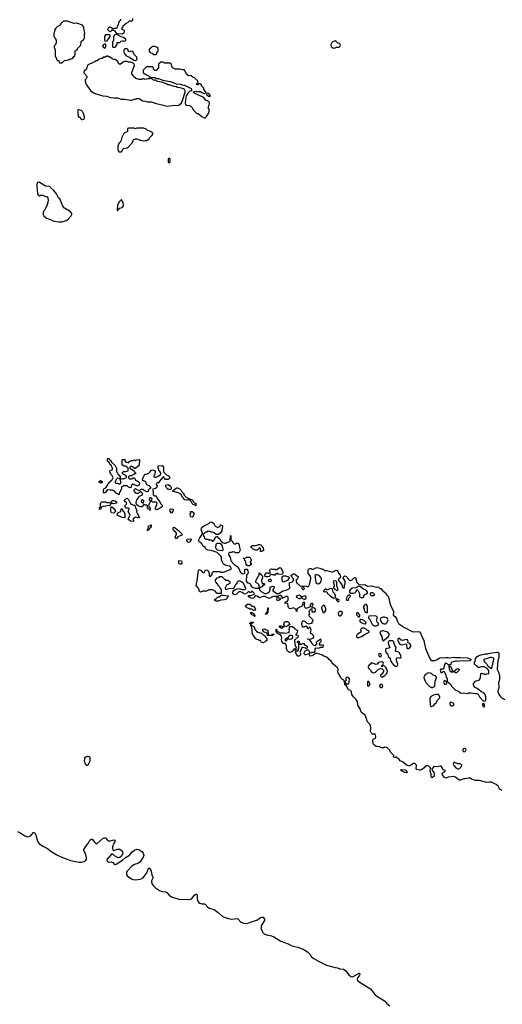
# Model space of a CAD drawing. Header units: inches. Extents: x 2323201 to 2563958, y 895391 to 1023096.
# Tile 112 of 196: x 2477003 to 2485030, y 923534 to 939912. Entities that reach past the tile are written whole.
import ezdxf

# ---------------------------------------------------------------- set-up
doc = ezdxf.new("R2010")
doc.units = ezdxf.units.IN
doc.header["$MEASUREMENT"] = 0
for name, color, linetype in [('C4972', 7, 'Continuous'), ('C4973', 7, 'Continuous'), ('C4982', 7, 'Continuous'), ('C4983', 7, 'Continuous')]:
    doc.layers.add(name, color=color, linetype=linetype)

msp = doc.modelspace()

# ---------------------------------------------------------------- linework, layer by layer
at = {"layer": 'C4972', "color": 5, "elevation": 80}
msp.add_lwpolyline([(2478150, 927658), (2478130, 927658), (2478110, 927646), (2478090, 927646), (2478082, 927630), (2478082, 927610), (2478074, 927590), (2478082, 927570), (2478084, 927544), (2478090, 927534), (2478110, 927514), (2478130, 927514), (2478142, 927518), (2478174, 927586), (2478175, 927630), (2478170, 927646)], close=True, dxfattribs=at)
at = {"layer": 'C4972', "color": 5, "elevation": 60}
msp.add_lwpolyline([(2476967, 926407), (2477020, 926380), (2477090, 926335), (2477130, 926321), (2477156, 926324), (2477170, 926329), (2477191, 926349), (2477230, 926394), (2477250, 926391), (2477269, 926349), (2477300, 926250), (2477309, 926229), (2477326, 926210), (2477390, 926164), (2477464, 926124), (2477535, 926070), (2477623, 926023), (2477716, 925976), (2477790, 925946), (2477850, 925928), (2477930, 925909), (2477990, 925901), (2478030, 925899), (2478072, 925908), (2478102, 925930), (2478112, 925950), (2478115, 925970), (2478102, 926022), (2478070, 926090), (2478072, 926110), (2478107, 926170), (2478142, 926210), (2478170, 926263), (2478190, 926281), (2478210, 926279), (2478250, 926225), (2478270, 926211), (2478290, 926211), (2478390, 926296), (2478410, 926306), (2478430, 926301), (2478455, 926270), (2478475, 926255), (2478510, 926255), (2478570, 926271), (2478585, 926265), (2478591, 926250), (2478563, 926197), (2478548, 926152), (2478546, 926126), (2478550, 926101), (2478570, 926095), (2478630, 926113), (2478650, 926116), (2478670, 926113), (2478695, 926095), (2478712, 926070), (2478717, 926050), (2478715, 926030), (2478690, 925991), (2478670, 925976), (2478650, 925973), (2478630, 925978), (2478582, 926002), (2478550, 926030), (2478530, 926033), (2478459, 925950), (2478450, 925930), (2478457, 925910), (2478490, 925896), (2478530, 925902), (2478539, 925899), (2478550, 925893), (2478582, 925862), (2478590, 925859), (2478610, 925866), (2478683, 925917), (2478710, 925931), (2478764, 925976), (2478830, 926017), (2478875, 926070), (2478910, 926099), (2478950, 926116), (2478987, 926110), (2479034, 926074), (2479056, 926050), (2479066, 926010), (2479059, 925981), (2479002, 925898), (2478970, 925876), (2478910, 925857), (2478866, 925834), (2478790, 925750), (2478780, 925730), (2478780, 925690), (2478788, 925670), (2478863, 925623), (2478890, 925611), (2478930, 925604), (2479004, 925616), (2479033, 925627), (2479067, 925653), (2479102, 925698), (2479123, 925730), (2479138, 925782), (2479150, 925806), (2479170, 925799), (2479190, 925751), (2479200, 925690), (2479219, 925650), (2479216, 925630), (2479196, 925590), (2479196, 925570), (2479207, 925530), (2479222, 925510), (2479263, 925470), (2479326, 925426), (2479370, 925413), (2479430, 925404), (2479450, 925394), (2479489, 925350), (2479530, 925323), (2479650, 925285), (2479810, 925275), (2479850, 925284), (2479866, 925294), (2479910, 925348), (2479930, 925366), (2479947, 925367), (2479952, 925352), (2479953, 925290), (2479968, 925248), (2479990, 925216), (2480000, 925214)], dxfattribs=at)
at = {"layer": 'C4973', "color": 5}
for points, elevation in [([(2478678, 939922), (2478674, 939890), (2478658, 939882), (2478644, 939856), (2478642, 939830), (2478613, 939767), (2478570, 939766), (2478558, 939762), (2478554, 939750), (2478558, 939738), (2478573, 939733), (2478614, 939690), (2478618, 939678), (2478630, 939674), (2478650, 939682), (2478710, 939678), (2478740, 939700), (2478748, 939710), (2478746, 939730), (2478706, 939750), (2478706, 939790), (2478722, 939798), (2478726, 939810), (2478742, 939818), (2478746, 939830), (2478769, 939851), (2478808, 939872), (2478830, 939894), (2478870, 939894), (2478882, 939898), (2478886, 939910), (2478886, 939930)], 80), ([(2480000, 938846), (2479974, 938846), (2479970, 938828), (2479946, 938826), (2479948, 938852), (2479962, 938858), (2479966, 938870), (2479966, 938890), (2479962, 938902), (2479950, 938906), (2479910, 938946), (2479888, 938948), (2479856, 938976), (2479830, 938982), (2479810, 938978), (2479803, 938983), (2479768, 939030), (2479750, 939066), (2479736, 939076), (2479710, 939078), (2479668, 939088), (2479588, 939088), (2479546, 939110), (2479536, 939136), (2479526, 939150), (2479526, 939170), (2479510, 939186), (2479410, 939186), (2479402, 939202), (2479390, 939206), (2479350, 939206), (2479314, 939170), (2479314, 939110), (2479270, 939066), (2479247, 939067), (2479242, 939082), (2479226, 939090), (2479222, 939122), (2479210, 939126), (2479110, 939126), (2479054, 939070), (2479054, 939030), (2479110, 938992), (2479154, 938970), (2479173, 938953), (2479250, 938952), (2479270, 938932), (2479311, 938931), (2479384, 938904), (2479470, 938891), (2479510, 938881), (2479605, 938845), (2479670, 938839), (2479707, 938827), (2479743, 938823), (2479830, 938778), (2479854, 938770), (2479862, 938742), (2479874, 938726), (2479830, 938722), (2479798, 938690), (2479791, 938669), (2479774, 938646), (2479760, 938580), (2479755, 938530), (2479760, 938500), (2479774, 938490), (2479824, 938484), (2479850, 938472), (2479872, 938450), (2479890, 938414), (2479950, 938354), (2479970, 938354), (2480000, 938328)], 80), ([(2480000, 938646), (2479975, 938655), (2479906, 938690), (2479902, 938702), (2479886, 938710), (2479886, 938714), (2479910, 938714), (2479930, 938722), (2479950, 938712), (2479970, 938718), (2480000, 938716)], 80), ([(2480000, 931220), (2479989, 931229), (2479975, 931250), (2480000, 931296)], 60), ([(2480000, 930399), (2479990, 930408), (2479989, 930429), (2479968, 930468), (2479938, 930490), (2479942, 930530), (2479962, 930610), (2479964, 930670), (2479975, 930750), (2479980, 930760), (2479990, 930765), (2480000, 930760)], 60)]:
    msp.add_lwpolyline(points, dxfattribs=dict(at, elevation=elevation))
for points, elevation in [([(2477790, 939888), (2477733, 939887), (2477710, 939866), (2477698, 939862), (2477694, 939850), (2477664, 939816), (2477626, 939794), (2477602, 939770), (2477584, 939736), (2477582, 939710), (2477573, 939687), (2477573, 939633), (2477590, 939614), (2477593, 939593), (2477612, 939570), (2477612, 939528), (2477594, 939490), (2477574, 939470), (2477574, 939450), (2477592, 939408), (2477594, 939310), (2477604, 939284), (2477614, 939270), (2477614, 939250), (2477630, 939234), (2477653, 939233), (2477658, 939198), (2477670, 939194), (2477710, 939194), (2477750, 939234), (2477816, 939244), (2477830, 939254), (2477850, 939254), (2477886, 939270), (2477902, 939298), (2477918, 939310), (2477926, 939330), (2477927, 939393), (2477942, 939398), (2477947, 939413), (2477962, 939418), (2477967, 939433), (2478018, 939490), (2478018, 939510), (2478028, 939530), (2478028, 939550), (2478068, 939590), (2478078, 939610), (2478082, 939670), (2478088, 939690), (2478075, 939730), (2478068, 939790), (2478050, 939818), (2477955, 939855), (2477910, 939849)], 80), ([(2478510, 939788), (2478490, 939788), (2478472, 939770), (2478466, 939750), (2478486, 939726), (2478510, 939718), (2478542, 939738), (2478546, 939770)], 80), ([(2478470, 939662), (2478430, 939658), (2478414, 939630), (2478414, 939570), (2478418, 939558), (2478450, 939554), (2478470, 939574), (2478489, 939611), (2478508, 939630), (2478506, 939650), (2478490, 939658)], 80), ([(2478590, 939668), (2478572, 939650), (2478562, 939630), (2478565, 939570), (2478547, 939530), (2478545, 939470), (2478550, 939454), (2478590, 939454), (2478606, 939470), (2478606, 939490), (2478622, 939498), (2478626, 939530), (2478630, 939534), (2478670, 939534), (2478690, 939554), (2478710, 939562), (2478730, 939562), (2478750, 939554), (2478767, 939573), (2478768, 939590), (2478730, 939618), (2478690, 939628), (2478646, 939650), (2478630, 939666)], 80), ([(2478430, 939506), (2478410, 939506), (2478390, 939486), (2478382, 939470), (2478394, 939450), (2478410, 939442), (2478430, 939442), (2478438, 939470), (2478436, 939496)], 80), ([(2478790, 939426), (2478750, 939426), (2478734, 939410), (2478734, 939370), (2478738, 939358), (2478754, 939350), (2478754, 939330), (2478765, 939325), (2478772, 939312), (2478827, 939287), (2478900, 939240), (2478930, 939231), (2478950, 939242), (2478954, 939250), (2478950, 939286), (2478906, 939330), (2478882, 939382), (2478850, 939386), (2478830, 939378), (2478820, 939380), (2478806, 939390), (2478806, 939410)], 80), ([(2479250, 939466), (2479210, 939466), (2479198, 939462), (2479193, 939447), (2479178, 939442), (2479173, 939427), (2479158, 939422), (2479154, 939410), (2479158, 939378), (2479173, 939373), (2479178, 939358), (2479213, 939353), (2479218, 939338), (2479230, 939334), (2479270, 939334), (2479286, 939350), (2479286, 939370), (2479306, 939390), (2479306, 939430), (2479276, 939456)], 80), ([(2478470, 939306), (2478450, 939306), (2478430, 939286), (2478390, 939286), (2478372, 939268), (2478350, 939268), (2478324, 939256), (2478294, 939230), (2478270, 939228), (2478250, 939209), (2478166, 939174), (2478132, 939148), (2478124, 939136), (2478122, 939110), (2478112, 939090), (2478072, 939050), (2478072, 939030), (2478118, 938970), (2478122, 938950), (2478111, 938929), (2478092, 938910), (2478092, 938890), (2478105, 938850), (2478125, 938810), (2478151, 938771), (2478188, 938728), (2478242, 938690), (2478290, 938671), (2478383, 938643), (2478450, 938641), (2478510, 938619), (2478570, 938611), (2478631, 938611), (2478690, 938591), (2478749, 938591), (2478850, 938572), (2478870, 938572), (2478906, 938590), (2478930, 938592), (2478950, 938602), (2478990, 938602), (2479050, 938562), (2479090, 938558), (2479130, 938545), (2479190, 938545), (2479270, 938518), (2479370, 938498), (2479450, 938471), (2479538, 938482), (2479570, 938491), (2479630, 938485), (2479650, 938491), (2479692, 938528), (2479713, 938567), (2479754, 938706), (2479754, 938730), (2479742, 938750), (2479730, 938759), (2479670, 938781), (2479626, 938786), (2479610, 938795), (2479570, 938802), (2479490, 938829), (2479469, 938829), (2479450, 938842), (2479390, 938868), (2479303, 938883), (2479250, 938908), (2479230, 938908), (2479208, 938928), (2479186, 938930), (2479182, 938942), (2479170, 938946), (2479154, 938930), (2479130, 938929), (2479090, 938918), (2479070, 938926), (2479050, 938926), (2479030, 938918), (2478990, 938918), (2478935, 938935), (2478903, 938963), (2478890, 938986), (2478868, 939010), (2478868, 939032), (2478887, 939073), (2478888, 939092), (2478915, 939150), (2478909, 939170), (2478890, 939189), (2478850, 939204), (2478810, 939204), (2478790, 939214), (2478750, 939218), (2478732, 939208), (2478710, 939206), (2478697, 939183), (2478668, 939168), (2478645, 939185), (2478634, 939214), (2478615, 939235), (2478590, 939248), (2478569, 939249), (2478540, 939260), (2478510, 939286), (2478490, 939286)], 80), ([(2477990, 938414), (2477974, 938410), (2477962, 938390), (2477971, 938371), (2477973, 938313), (2477978, 938298), (2477990, 938294), (2478030, 938251), (2478050, 938251), (2478070, 938258), (2478079, 938270), (2478079, 938290), (2478064, 938350), (2478050, 938382), (2478030, 938399), (2478010, 938409)], 80), ([(2479068, 938108), (2478953, 938107), (2478930, 938098), (2478907, 938107), (2478890, 938108), (2478810, 938106), (2478798, 938102), (2478794, 938090), (2478794, 938050), (2478752, 938028), (2478730, 938006), (2478702, 937950), (2478690, 937906), (2478670, 937866), (2478658, 937862), (2478634, 937810), (2478634, 937750), (2478644, 937724), (2478653, 937713), (2478690, 937714), (2478702, 937718), (2478726, 937770), (2478790, 937781), (2478809, 937791), (2478874, 937866), (2478888, 937890), (2478890, 937914), (2478928, 937932), (2478950, 937932), (2478990, 937918), (2479006, 937906), (2479040, 937900), (2479070, 937898), (2479090, 937905), (2479110, 937905), (2479158, 937930), (2479170, 937954), (2479208, 937990), (2479218, 938010), (2479218, 938030), (2479170, 938058), (2479130, 938069), (2479109, 938089)], 80), ([(2479490, 937606), (2479474, 937590), (2479474, 937550), (2479478, 937538), (2479490, 937534), (2479502, 937538), (2479506, 937550), (2479506, 937590), (2479502, 937602)], 80), ([(2477310, 937209), (2477298, 937202), (2477287, 937173), (2477287, 937130), (2477300, 937020), (2477310, 936994), (2477330, 936982), (2477350, 936994), (2477387, 936993), (2477433, 936973), (2477452, 936972), (2477472, 936952), (2477472, 936930), (2477482, 936910), (2477473, 936887), (2477472, 936868), (2477462, 936850), (2477462, 936830), (2477422, 936750), (2477402, 936730), (2477392, 936710), (2477393, 936673), (2477402, 936650), (2477450, 936608), (2477525, 936585), (2477570, 936563), (2477654, 936550), (2477710, 936549), (2477775, 936570), (2477804, 936590), (2477861, 936650), (2477869, 936670), (2477869, 936690), (2477850, 936718), (2477810, 936742), (2477790, 936749), (2477750, 936775), (2477718, 936810), (2477668, 936930), (2477649, 936949), (2477614, 937014), (2477570, 937068), (2477510, 937128), (2477495, 937135), (2477430, 937142), (2477330, 937204)], 80), ([(2478690, 936918), (2478661, 936890), (2478630, 936826), (2478622, 936750), (2478630, 936734), (2478670, 936774), (2478706, 936790), (2478727, 936813), (2478726, 936870), (2478710, 936886), (2478695, 936915)], 80), ([(2478710, 932272), (2478730, 932272), (2478742, 932278), (2478766, 932290), (2478786, 932310), (2478766, 932330), (2478726, 932350), (2478707, 932367), (2478707, 932373), (2478730, 932394), (2478770, 932394), (2478806, 932410), (2478806, 932450), (2478802, 932462), (2478787, 932467), (2478782, 932482), (2478770, 932486), (2478730, 932486), (2478722, 932502), (2478707, 932507), (2478706, 932590), (2478710, 932594), (2478750, 932594), (2478753, 932573), (2478770, 932554), (2478792, 932552), (2478810, 932542), (2478830, 932562), (2478860, 932580), (2478890, 932582), (2478910, 932592), (2478930, 932582), (2478949, 932591), (2478990, 932594), (2478994, 932590), (2478991, 932510), (2478974, 932486), (2478931, 932449), (2478910, 932446), (2478886, 932470), (2478870, 932478), (2478850, 932478), (2478834, 932470), (2478834, 932450), (2478850, 932434), (2478873, 932433), (2478878, 932418), (2478893, 932413), (2478914, 932390), (2478918, 932378), (2478930, 932374), (2478934, 932366), (2478918, 932362), (2478910, 932346), (2478890, 932346), (2478870, 932326), (2478830, 932326), (2478814, 932310), (2478814, 932290), (2478830, 932274), (2478870, 932274), (2478890, 932294), (2478913, 932293), (2478930, 932254), (2478974, 932230), (2478994, 932210), (2478992, 932170), (2478970, 932158), (2478950, 932158), (2478890, 932188), (2478862, 932170), (2478850, 932126), (2478830, 932128), (2478810, 932138), (2478790, 932158), (2478780, 932160), (2478722, 932158), (2478710, 932146), (2478698, 932142), (2478694, 932110), (2478662, 932050), (2478650, 932006), (2478642, 932022), (2478610, 932038), (2478575, 932075), (2478550, 932088), (2478510, 932084), (2478470, 932089), (2478445, 932075), (2478430, 932048), (2478410, 932038), (2478398, 932050), (2478398, 932090), (2478410, 932114), (2478435, 932125), (2478490, 932214), (2478502, 932218), (2478510, 932234), (2478522, 932238), (2478526, 932250), (2478540, 932260), (2478558, 932290), (2478535, 932335), (2478518, 932350), (2478502, 932390), (2478510, 932414), (2478538, 932422), (2478546, 932430), (2478548, 932450), (2478526, 932494), (2478526, 932506), (2478508, 932510), (2478490, 932546), (2478466, 932570), (2478466, 932610), (2478470, 932614), (2478490, 932614), (2478494, 932590), (2478517, 932577), (2478530, 932554), (2478590, 932494), (2478612, 932452), (2478614, 932390), (2478632, 932372), (2478634, 932350), (2478658, 932338), (2478674, 932310), (2478678, 932278)], 60), ([(2479430, 932266), (2479406, 932290), (2479402, 932302), (2479390, 932306), (2479326, 932234), (2479311, 932209), (2479292, 932208), (2479274, 932190), (2479291, 932150), (2479277, 932123), (2479250, 932108), (2479218, 932102), (2479214, 932090), (2479222, 932070), (2479222, 932010), (2479250, 931994), (2479272, 931992), (2479278, 931970), (2479304, 931924), (2479331, 931891), (2479342, 931862), (2479374, 931834), (2479372, 931810), (2479290, 931759), (2479270, 931762), (2479264, 931770), (2479264, 931790), (2479269, 931810), (2479286, 931834), (2479289, 931870), (2479270, 931884), (2479209, 931889), (2479190, 931906), (2479178, 931902), (2479152, 931850), (2479153, 931813), (2479171, 931790), (2479170, 931748), (2479166, 931766), (2479146, 931770), (2479126, 931790), (2479126, 931830), (2479116, 931836), (2479090, 931838), (2479070, 931846), (2479032, 931808), (2479010, 931808), (2478980, 931820), (2478947, 931847), (2478938, 931870), (2478944, 931910), (2478950, 931922), (2478996, 931984), (2479048, 932010), (2479048, 932030), (2479030, 932048), (2479010, 932058), (2478990, 932048), (2478971, 932029), (2478950, 932028), (2478936, 932036), (2478920, 932060), (2478908, 932070), (2478908, 932092), (2478930, 932112), (2478941, 932101), (2478990, 932082), (2479030, 932102), (2479050, 932102), (2479066, 932086), (2479110, 932062), (2479130, 932062), (2479146, 932070), (2479146, 932090), (2479170, 932114), (2479182, 932118), (2479186, 932130), (2479166, 932150), (2479116, 932176), (2479093, 932233), (2479049, 932249), (2479048, 932270), (2479080, 932340), (2479090, 932354), (2479110, 932352), (2479153, 932367), (2479175, 932390), (2479190, 932414), (2479210, 932422), (2479254, 932410), (2479251, 932349), (2479234, 932330), (2479234, 932310), (2479250, 932302), (2479270, 932302), (2479318, 932322), (2479348, 932350), (2479348, 932370), (2479335, 932395), (2479318, 932410), (2479316, 932436), (2479306, 932450), (2479308, 932490), (2479374, 932494), (2479392, 932470), (2479392, 932390), (2479442, 932342), (2479472, 932330), (2479494, 932310), (2479502, 932290), (2479470, 932266)], 60), ([(2478370, 932208), (2478328, 932208), (2478326, 932230), (2478342, 932238), (2478350, 932254), (2478358, 932238), (2478374, 932230), (2478374, 932210)], 60), ([(2478630, 932286), (2478610, 932266), (2478592, 932230), (2478593, 932213), (2478604, 932204), (2478630, 932202), (2478650, 932192), (2478670, 932194), (2478682, 932198), (2478687, 932213), (2478682, 932262), (2478669, 932269), (2478662, 932282)], 60), ([(2479470, 932098), (2479438, 932130), (2479430, 932154), (2479447, 932173), (2479470, 932182), (2479510, 932151), (2479522, 932130), (2479522, 932110), (2479510, 932098)], 60), ([(2479830, 931934), (2479850, 931938), (2479870, 931931), (2479891, 931891), (2479913, 931873), (2479931, 931871), (2479934, 931830), (2479930, 931826), (2479918, 931838), (2479888, 931848), (2479870, 931866), (2479855, 931895), (2479838, 931910), (2479830, 931926), (2479810, 931928), (2479790, 931918), (2479770, 931918), (2479750, 931928), (2479708, 931970), (2479682, 932022), (2479630, 932049), (2479609, 932049), (2479570, 932066), (2479550, 932066), (2479547, 932073), (2479562, 932078), (2479567, 932093), (2479586, 932110), (2479616, 932124), (2479630, 932125), (2479670, 932102), (2479682, 932090), (2479698, 932058), (2479713, 932053), (2479718, 932038), (2479733, 932033), (2479734, 932010), (2479772, 931972), (2479814, 931950), (2479818, 931938)], 60), ([(2478570, 931858), (2478550, 931866), (2478518, 931862), (2478504, 931836), (2478492, 931828), (2478470, 931829), (2478430, 931818), (2478384, 931816), (2478358, 931802), (2478350, 931768), (2478330, 931766), (2478328, 931788), (2478330, 931794), (2478342, 931798), (2478347, 931813), (2478348, 931872), (2478370, 931894), (2478430, 931892), (2478450, 931882), (2478490, 931882), (2478510, 931874), (2478522, 931878), (2478526, 931890), (2478548, 931912), (2478570, 931912), (2478591, 931911), (2478614, 931890), (2478612, 931868)], 60), ([(2478852, 931852), (2478868, 931852), (2478884, 931844), (2478918, 931838), (2478922, 931810), (2478952, 931750), (2478944, 931736), (2478944, 931724), (2478962, 931690), (2478975, 931675), (2478984, 931644), (2478994, 931630), (2478994, 931626), (2478951, 931629), (2478930, 931635), (2478910, 931628), (2478892, 931610), (2478894, 931570), (2478890, 931566), (2478848, 931570), (2478818, 931590), (2478806, 931610), (2478838, 931670), (2478808, 931730), (2478826, 931770), (2478822, 931782), (2478810, 931786), (2478767, 931787), (2478758, 931810), (2478758, 931830), (2478775, 931845), (2478786, 931870), (2478738, 931910), (2478750, 931932), (2478790, 931952), (2478812, 931932)], 60), ([(2479050, 931928), (2479033, 931927), (2479022, 931910), (2479030, 931894), (2479050, 931874), (2479062, 931878), (2479068, 931910)], 60), ([(2479190, 931958), (2479170, 931958), (2479154, 931930), (2479170, 931914), (2479190, 931914), (2479206, 931930), (2479198, 931950)], 60), ([(2478570, 931706), (2478530, 931708), (2478518, 931730), (2478516, 931784), (2478528, 931812), (2478574, 931774), (2478591, 931750), (2478594, 931730)], 60), ([(2478750, 931628), (2478708, 931630), (2478626, 931670), (2478627, 931693), (2478648, 931712), (2478686, 931730), (2478690, 931774), (2478713, 931773), (2478714, 931750), (2478734, 931730), (2478752, 931692)], 60), ([(2479530, 931706), (2479508, 931730), (2479506, 931770), (2479510, 931774), (2479554, 931770), (2479551, 931730)], 60), ([(2479870, 931638), (2479850, 931642), (2479844, 931650), (2479838, 931690), (2479848, 931710), (2479846, 931730), (2479850, 931734), (2479874, 931730), (2479890, 931714), (2479902, 931690), (2479892, 931670), (2479890, 931648)], 60), ([(2479130, 931409), (2479126, 931410), (2479126, 931430), (2479142, 931438), (2479147, 931493), (2479182, 931498), (2479186, 931510), (2479192, 931512), (2479192, 931470), (2479174, 931466), (2479170, 931446), (2479158, 931442), (2479154, 931430), (2479138, 931422)], 60), ([(2479610, 931278), (2479586, 931310), (2479609, 931350), (2479609, 931370), (2479594, 931394), (2479568, 931410), (2479555, 931430), (2479558, 931462), (2479569, 931471), (2479590, 931462), (2479626, 931426), (2479650, 931412), (2479712, 931350), (2479702, 931338), (2479632, 931308)], 60), ([(2479810, 931218), (2479803, 931223), (2479782, 931250), (2479789, 931271), (2479836, 931276), (2479854, 931270), (2479852, 931250), (2479830, 931228)], 60), ([(2479670, 930858), (2479650, 930868), (2479650, 930914), (2479694, 930910), (2479702, 930890), (2479702, 930870), (2479690, 930858)], 60)]:
    msp.add_lwpolyline(points, close=True, dxfattribs=dict(at, elevation=elevation))
at = {"layer": 'C4982', "color": 5, "elevation": 60}
for points in [[(2480912, 930000), (2480914, 929990), (2480910, 929986), (2480898, 929998), (2480893, 930000)], [(2485030, 927089), (2484990, 927115), (2484975, 927130), (2484960, 927160), (2484929, 927189), (2484850, 927229), (2484811, 927229), (2484770, 927223), (2484650, 927256), (2484610, 927259), (2484590, 927255), (2484530, 927275), (2484493, 927293), (2484470, 927297), (2484410, 927284), (2484390, 927284), (2484330, 927265), (2484310, 927265), (2484252, 927312), (2484210, 927325), (2484128, 927312), (2484090, 927295), (2484070, 927302), (2484062, 927310), (2484035, 927350), (2484029, 927370), (2484036, 927384), (2484060, 927400), (2484086, 927410), (2484082, 927422), (2484050, 927435), (2484013, 927493), (2483997, 927497), (2483950, 927485), (2483891, 927489), (2483861, 927459), (2483858, 927450), (2483865, 927430), (2483892, 927390), (2483898, 927350), (2483890, 927325), (2483870, 927309), (2483850, 927309), (2483844, 927330), (2483844, 927370), (2483828, 927410), (2483829, 927430), (2483838, 927450), (2483838, 927470), (2483810, 927495), (2483790, 927502), (2483770, 927502), (2483750, 927495), (2483731, 927469), (2483690, 927438), (2483671, 927429), (2483651, 927429), (2483610, 927438), (2483598, 927450), (2483604, 927510), (2483599, 927519), (2483577, 927537), (2483550, 927537), (2483490, 927502), (2483470, 927499), (2483450, 927509), (2483370, 927569), (2483330, 927582), (2483310, 927618), (2483288, 927630), (2483270, 927648), (2483250, 927638), (2483230, 927638), (2483223, 927643), (2483218, 927650), (2483226, 927670), (2483170, 927728), (2483159, 927759), (2483110, 927804), (2483071, 927809), (2483050, 927795), (2483030, 927799), (2483005, 927805), (2482990, 927818), (2482930, 927822), (2482895, 927850), (2482884, 927870), (2482876, 927924), (2482889, 927951), (2482907, 927953), (2482918, 927962), (2482926, 927990), (2482922, 928022), (2482907, 928027), (2482870, 928029), (2482849, 928049), (2482838, 928070), (2482842, 928130), (2482839, 928170), (2482830, 928188), (2482789, 928230), (2482750, 928346), (2482690, 928389), (2482674, 928410), (2482661, 928461), (2482625, 928510), (2482619, 928570), (2482595, 928610), (2482553, 928650), (2482525, 928690), (2482522, 928730), (2482513, 928753), (2482470, 928765), (2482435, 928835), (2482409, 928850), (2482406, 928910), (2482388, 928928), (2482370, 928935), (2482355, 928950), (2482341, 928981), (2482299, 929050), (2482294, 929070), (2482299, 929110), (2482289, 929130), (2482210, 929199), (2482183, 929243), (2482150, 929269), (2482122, 929302), (2482050, 929329), (2482027, 929347), (2481950, 929369), (2481931, 929369), (2481916, 929364), (2481870, 929329), (2481830, 929326), (2481826, 929330), (2481822, 929362), (2481810, 929366), (2481770, 929346), (2481753, 929347), (2481726, 929370), (2481749, 929411), (2481786, 929430), (2481786, 929434), (2481804, 929424), (2481822, 929390), (2481822, 929382), (2481830, 929374), (2481870, 929392), (2481907, 929393), (2481918, 929410), (2481918, 929450), (2481930, 929462), (2481970, 929458), (2482010, 929474), (2482050, 929474), (2482058, 929490), (2482050, 929506), (2481988, 929508), (2481988, 929532), (2482003, 929557), (2482018, 929570), (2482018, 929590), (2482010, 929606), (2481990, 929598), (2481977, 929583), (2481950, 929568), (2481932, 929550), (2481938, 929530), (2481918, 929502), (2481910, 929498), (2481890, 929506), (2481868, 929530), (2481856, 929556), (2481826, 929590), (2481822, 929602), (2481790, 929606), (2481786, 929610), (2481850, 929614), (2481888, 929632), (2481895, 929645), (2481890, 929666), (2481880, 929680), (2481844, 929704), (2481842, 929730), (2481848, 929750), (2481842, 929802), (2481830, 929806), (2481818, 929802), (2481810, 929786), (2481790, 929786), (2481788, 929808), (2481776, 929816), (2481750, 929818), (2481730, 929808), (2481708, 929810), (2481708, 929830), (2481698, 929850), (2481702, 929890), (2481710, 929914), (2481730, 929914), (2481750, 929902), (2481776, 929876), (2481810, 929862), (2481829, 929871), (2481866, 929874), (2481870, 929894), (2481886, 929910), (2481878, 929930), (2481818, 929990), (2481818, 930000)], [(2482316, 930000), (2482330, 929991), (2482343, 930000)], [(2482614, 930000), (2482630, 929982), (2482650, 929974), (2482658, 929990), (2482658, 930000)], [(2483219, 930000), (2483220, 930000), (2483250, 929982), (2483272, 929950), (2483282, 929910), (2483302, 929870), (2483404, 929804), (2483530, 929734), (2483570, 929727), (2483630, 929737), (2483650, 929727), (2483670, 929706), (2483691, 929650), (2483722, 929590), (2483728, 929550), (2483736, 929530), (2483753, 929450), (2483824, 929284), (2483840, 929260), (2483851, 929251), (2483910, 929254), (2483937, 929263), (2483990, 929297), (2484021, 929301), (2484070, 929298), (2484090, 929305), (2484130, 929305), (2484150, 929298), (2484230, 929306), (2484250, 929301), (2484330, 929303), (2484450, 929297), (2484514, 929270), (2484490, 929248), (2484410, 929244), (2484390, 929249), (2484310, 929242), (2484290, 929235), (2484270, 929242), (2484250, 929242), (2484212, 929228), (2484190, 929226), (2484174, 929210), (2484171, 929189), (2484158, 929182), (2484154, 929170), (2484158, 929158), (2484170, 929154), (2484190, 929114), (2484198, 929078), (2484210, 929074), (2484242, 929078), (2484246, 929090), (2484269, 929111), (2484290, 929122), (2484314, 929110), (2484314, 929090), (2484270, 929046), (2484250, 929046), (2484242, 929062), (2484230, 929066), (2484198, 929062), (2484190, 929046), (2484182, 929062), (2484170, 929066), (2484149, 929109), (2484147, 929167), (2484142, 929182), (2484090, 929206), (2484078, 929202), (2484064, 929176), (2484057, 929123), (2484050, 929106), (2484010, 929106), (2483994, 929090), (2484010, 929054), (2484030, 929054), (2484050, 929074), (2484070, 929054), (2484092, 929012), (2484094, 928970), (2484112, 928950), (2484113, 928913), (2484118, 928898), (2484130, 928894), (2484140, 928880), (2484171, 928851), (2484185, 928825), (2484250, 928762), (2484275, 928755), (2484310, 928731), (2484330, 928711), (2484390, 928715), (2484450, 928705), (2484466, 928714), (2484510, 928717), (2484576, 928704), (2484610, 928702), (2484631, 928691), (2484652, 928650), (2484705, 928585), (2484730, 928574), (2484754, 928586), (2484755, 928650), (2484746, 928690), (2484726, 928710), (2484670, 928738), (2484610, 928788), (2484570, 928808), (2484550, 928846), (2484549, 928870), (2484586, 928910), (2484610, 928922), (2484636, 928924), (2484650, 928934), (2484668, 928970), (2484670, 929034), (2484690, 929042), (2484713, 929033), (2484732, 929032), (2484750, 929022), (2484770, 929032), (2484806, 929034), (2484807, 929087), (2484780, 929120), (2484730, 929148), (2484670, 929146), (2484650, 929138), (2484630, 929138), (2484614, 929154), (2484589, 929169), (2484568, 929190), (2484568, 929232), (2484586, 929250), (2484578, 929270), (2484605, 929315), (2484630, 929331), (2484674, 929346), (2484710, 929351), (2484750, 929366), (2484790, 929363), (2484830, 929375), (2484932, 929392), (2484952, 929392), (2484964, 929384), (2484971, 929370), (2484971, 929311), (2484954, 929250), (2484947, 929110), (2484950, 929094), (2484972, 929050), (2484972, 929030), (2484982, 929010), (2484985, 928950), (2484982, 928930), (2484964, 928884), (2484964, 928856), (2484971, 928830), (2484971, 928790), (2484961, 928770), (2484958, 928730), (2484971, 928691), (2484986, 928666), (2485025, 928625), (2485070, 928602)], [(2480000, 925214), (2480030, 925208), (2480070, 925208), (2480090, 925201), (2480130, 925150), (2480155, 925135), (2480235, 925110), (2480302, 925062), (2480367, 925007), (2480405, 924985), (2480470, 924960), (2480529, 924951), (2480610, 924963), (2480630, 924956), (2480683, 924903), (2480724, 924884), (2480770, 924880), (2480812, 924888), (2480850, 924905), (2480946, 924934), (2481010, 924978), (2481030, 924985), (2481050, 924983), (2481076, 924950), (2481072, 924930), (2481023, 924850), (2481017, 924823), (2481018, 924790), (2481033, 924750), (2481048, 924728), (2481070, 924709), (2481110, 924691), (2481190, 924672), (2481230, 924655), (2481345, 924585), (2481470, 924538), (2481530, 924507), (2481630, 924485), (2481715, 924450), (2481790, 924408), (2481829, 924369), (2481853, 924330), (2481884, 924304), (2481970, 924251), (2482107, 924187), (2482248, 924148), (2482290, 924140), (2482330, 924123), (2482390, 924118), (2482430, 924090), (2482473, 924030), (2482510, 923997), (2482530, 923993), (2482550, 923997), (2482649, 924050), (2482656, 924050), (2482661, 924030), (2482651, 924010), (2482623, 923977), (2482615, 923950), (2482621, 923930), (2482630, 923919), (2482812, 923810), (2482837, 923790), (2482917, 923690), (2482970, 923652), (2483070, 923590), (2483110, 923549), (2483161, 923510)]]:
    msp.add_lwpolyline(points, dxfattribs=at)
for points in [[(2482684, 929936), (2482665, 929935), (2482652, 929910), (2482672, 929890), (2482714, 929870), (2482750, 929865), (2482766, 929870), (2482758, 929890), (2482738, 929910), (2482706, 929930)], [(2482914, 929994), (2482812, 929988), (2482802, 929970), (2482811, 929950), (2482831, 929931), (2482862, 929862), (2482880, 929840), (2482891, 929831), (2482930, 929831), (2482950, 929836), (2482969, 929850), (2482969, 929870), (2482949, 929889), (2482943, 929910), (2482949, 929970), (2482942, 929982)], [(2483047, 929973), (2483016, 929964), (2483002, 929950), (2482998, 929930), (2483018, 929890), (2483048, 929868), (2483070, 929861), (2483090, 929865), (2483110, 929882), (2483124, 929910), (2483129, 929930), (2483122, 929950), (2483103, 929963), (2483072, 929972)], [(2481050, 929548), (2481026, 929550), (2481010, 929586), (2480988, 929588), (2480976, 929596), (2480950, 929602), (2480930, 929615), (2480889, 929670), (2480869, 929710), (2480869, 929770), (2480858, 929818), (2480848, 929830), (2480842, 929862), (2480826, 929870), (2480842, 929878), (2480846, 929890), (2480893, 929893), (2480890, 929886), (2480878, 929882), (2480870, 929866), (2480858, 929862), (2480854, 929850), (2480858, 929838), (2480897, 929817), (2480922, 929762), (2480940, 929740), (2480964, 929724), (2481026, 929706), (2481050, 929678), (2481074, 929670), (2481082, 929662), (2481086, 929646), (2481098, 929638), (2481112, 929612), (2481112, 929588), (2481092, 929568)], [(2481150, 929674), (2481190, 929674), (2481202, 929678), (2481210, 929694), (2481233, 929693), (2481230, 929686), (2481218, 929682), (2481210, 929668), (2481127, 929667), (2481122, 929702), (2481066, 929730), (2481048, 929750), (2481047, 929773), (2481070, 929778), (2481131, 929751), (2481133, 929693), (2481138, 929678)], [(2481594, 929426), (2481587, 929427), (2481582, 929442), (2481570, 929446), (2481536, 929404), (2481510, 929389), (2481490, 929388), (2481475, 929395), (2481458, 929410), (2481438, 929450), (2481442, 929490), (2481436, 929516), (2481418, 929538), (2481390, 929538), (2481362, 929570), (2481358, 929610), (2481364, 929630), (2481359, 929659), (2481338, 929678), (2481306, 929690), (2481302, 929702), (2481290, 929706), (2481282, 929722), (2481267, 929727), (2481267, 929773), (2481272, 929772), (2481278, 929738), (2481311, 929731), (2481318, 929718), (2481333, 929713), (2481390, 929711), (2481410, 929705), (2481482, 929718), (2481487, 929733), (2481488, 929750), (2481482, 929770), (2481488, 929790), (2481488, 929812), (2481500, 929820), (2481540, 929820), (2481573, 929793), (2481578, 929778), (2481618, 929758), (2481622, 929750), (2481620, 929720), (2481604, 929696), (2481594, 929690), (2481598, 929678), (2481630, 929674), (2481632, 929648), (2481574, 929590), (2481580, 929520), (2481602, 929470), (2481594, 929450)], [(2481350, 929788), (2481326, 929810), (2481326, 929830), (2481351, 929831), (2481394, 929814), (2481370, 929788)], [(2481430, 929815), (2481418, 929818), (2481406, 929826), (2481398, 929850), (2481409, 929890), (2481430, 929902), (2481450, 929902), (2481471, 929891), (2481494, 929850), (2481450, 929822)], [(2482707, 929793), (2482691, 929789), (2482672, 929770), (2482678, 929750), (2482675, 929725), (2482615, 929685), (2482604, 929664), (2482602, 929650), (2482630, 929631), (2482670, 929645), (2482690, 929652), (2482748, 929690), (2482803, 929717), (2482814, 929730), (2482808, 929748), (2482790, 929753), (2482769, 929770), (2482730, 929789)], [(2483050, 929749), (2483031, 929749), (2483003, 929737), (2482992, 929710), (2483025, 929650), (2483031, 929611), (2483050, 929574), (2483056, 929584), (2483133, 929647), (2483149, 929670), (2483149, 929690), (2483143, 929703), (2483124, 929724)], [(2481528, 929668), (2481490, 929668), (2481454, 929626), (2481422, 929610), (2481414, 929590), (2481430, 929574), (2481466, 929614), (2481487, 929613), (2481510, 929605), (2481528, 929612), (2481538, 929622), (2481546, 929650), (2481542, 929662)], [(2483310, 929626), (2483294, 929610), (2483292, 929590), (2483305, 929565), (2483307, 929547), (2483323, 929523), (2483350, 929515), (2483431, 929531), (2483438, 929518), (2483443, 929463), (2483450, 929452), (2483470, 929451), (2483490, 929461), (2483509, 929490), (2483509, 929510), (2483494, 929534), (2483464, 929544), (2483458, 929550), (2483462, 929570), (2483454, 929594), (2483430, 929602), (2483370, 929584), (2483349, 929589)], [(2481662, 929522), (2481690, 929522), (2481710, 929534), (2481730, 929534), (2481746, 929506), (2481770, 929502), (2481782, 929490), (2481782, 929470), (2481774, 929446), (2481756, 929456), (2481710, 929468), (2481685, 929455), (2481682, 929430), (2481662, 929390), (2481674, 929370), (2481672, 929348), (2481650, 929326), (2481630, 929326), (2481606, 929350), (2481588, 929390), (2481606, 929414), (2481630, 929414), (2481638, 929430), (2481638, 929450), (2481648, 929470), (2481646, 929530), (2481642, 929542), (2481626, 929550), (2481626, 929570), (2481630, 929574), (2481652, 929572), (2481654, 929530)], [(2483210, 929579), (2483150, 929579), (2483138, 929570), (2483131, 929550), (2483138, 929518), (2483158, 929470), (2483140, 929460), (2483091, 929449), (2483085, 929435), (2483087, 929410), (2483094, 929390), (2483126, 929350), (2483130, 929322), (2483162, 929290), (2483171, 929250), (2483190, 929216), (2483221, 929181), (2483250, 929161), (2483270, 929158), (2483289, 929171), (2483293, 929190), (2483289, 929210), (2483269, 929250), (2483268, 929290), (2483290, 929302), (2483330, 929292), (2483348, 929310), (2483344, 929330), (2483319, 929379), (2483310, 929389), (2483260, 929400), (2483255, 929410), (2483262, 929470), (2483242, 929502), (2483222, 929570)], [(2482990, 929369), (2482971, 929350), (2482976, 929330), (2482990, 929316), (2483010, 929321), (2483019, 929330), (2483017, 929350), (2483010, 929359)], [(2484850, 929301), (2484830, 929301), (2484722, 929270), (2484722, 929250), (2484731, 929231), (2484772, 929190), (2484785, 929165), (2484797, 929157), (2484805, 929145), (2484850, 929122), (2484874, 929190), (2484875, 929230), (2484889, 929270), (2484888, 929290)], [(2483027, 929233), (2482970, 929222), (2482946, 929194), (2482930, 929184), (2482870, 929209), (2482854, 929206), (2482811, 929170), (2482798, 929150), (2482798, 929130), (2482844, 929084), (2482851, 929070), (2482870, 929051), (2482886, 929046), (2482922, 929058), (2482970, 929106), (2483010, 929122), (2483033, 929113), (2483052, 929092), (2483052, 929070), (2483037, 929043), (2483019, 929021), (2483002, 929010), (2483004, 928996), (2483010, 928985), (2483030, 928978), (2483050, 928986), (2483077, 929003), (2483102, 929030), (2483115, 929050), (2483118, 929070), (2483108, 929110), (2483090, 929138), (2483070, 929158), (2483050, 929166), (2483038, 929162), (2483033, 929147), (2483026, 929150), (2483026, 929170), (2483042, 929178), (2483053, 929207), (2483050, 929218), (2483038, 929230)], [(2482450, 928975), (2482430, 928966), (2482425, 928945), (2482431, 928930), (2482414, 928910), (2482414, 928890), (2482418, 928878), (2482430, 928874), (2482441, 928861), (2482450, 928858), (2482470, 928865), (2482485, 928890), (2482489, 928950), (2482470, 928969)], [(2483810, 929045), (2483790, 929041), (2483745, 929015), (2483731, 928990), (2483726, 928970), (2483740, 928920), (2483761, 928881), (2483820, 928820), (2483850, 928802), (2483870, 928802), (2483900, 928820), (2483908, 928830), (2483913, 928910), (2483935, 928965), (2483935, 928975), (2483916, 928996), (2483878, 929010), (2483850, 929034)], [(2482810, 928906), (2482790, 928906), (2482785, 928885), (2482785, 928845), (2482790, 928834), (2482810, 928832), (2482828, 928850), (2482828, 928870)], [(2483010, 928857), (2482998, 928850), (2482987, 928833), (2482990, 928814), (2483010, 928803), (2483030, 928806), (2483041, 928830), (2483039, 928839), (2483030, 928854)], [(2484070, 928918), (2484065, 928915), (2484052, 928890), (2484070, 928854), (2484090, 928862), (2484106, 928870), (2484102, 928902)], [(2483930, 928688), (2483884, 928676), (2483850, 928658), (2483837, 928643), (2483825, 928615), (2483822, 928570), (2483832, 928550), (2483832, 928510), (2483842, 928490), (2483850, 928485), (2483890, 928502), (2483909, 928531), (2483928, 928550), (2483948, 928590), (2483988, 928630), (2483988, 928650), (2483970, 928686)], [(2484170, 928562), (2484158, 928550), (2484158, 928530), (2484170, 928502), (2484190, 928494), (2484198, 928502), (2484210, 928505), (2484226, 928510), (2484226, 928530), (2484206, 928550)], [(2484710, 928538), (2484702, 928530), (2484701, 928519), (2484706, 928490), (2484710, 928485), (2484730, 928482), (2484738, 928490), (2484730, 928526)], [(2484410, 927788), (2484390, 927788), (2484372, 927770), (2484372, 927750), (2484390, 927732), (2484410, 927742), (2484428, 927770)], [(2484230, 927562), (2484223, 927557), (2484211, 927530), (2484224, 927504), (2484256, 927470), (2484290, 927451), (2484310, 927451), (2484330, 927465), (2484349, 927490), (2484354, 927510), (2484338, 927530), (2484330, 927534), (2484290, 927534)], [(2483435, 927385), (2483408, 927390), (2483362, 927410), (2483338, 927430), (2483350, 927442), (2483413, 927433), (2483430, 927418), (2483450, 927388)]]:
    msp.add_lwpolyline(points, close=True, dxfattribs=at)
at = {"layer": 'C4983', "color": 5}
for points, elevation in [([(2482250, 939558), (2482210, 939542), (2482184, 939516), (2482176, 939490), (2482185, 939465), (2482210, 939445), (2482230, 939438), (2482250, 939442), (2482270, 939454), (2482310, 939454), (2482330, 939462), (2482338, 939490), (2482326, 939510), (2482287, 939527), (2482266, 939550)], 80), ([(2480130, 938688), (2480114, 938686), (2480112, 938670), (2480142, 938642), (2480150, 938638), (2480170, 938642), (2480175, 938650), (2480150, 938682)], 80), ([(2480330, 931198), (2480290, 931198), (2480271, 931189), (2480258, 931150), (2480261, 931130), (2480271, 931110), (2480290, 931096), (2480370, 931085), (2480388, 931092), (2480389, 931110), (2480376, 931156), (2480360, 931180)], 60), ([(2481010, 931066), (2481006, 931070), (2481006, 931110), (2481002, 931122), (2480990, 931126), (2480952, 931088), (2480930, 931088), (2480885, 931105), (2480858, 931130), (2480846, 931150), (2480876, 931164), (2480935, 931165), (2480976, 931184), (2480990, 931185), (2481010, 931178), (2481022, 931170), (2481040, 931140), (2481052, 931130), (2481052, 931110), (2481062, 931090), (2481030, 931066)], 60), ([(2480790, 930826), (2480782, 930842), (2480770, 930846), (2480762, 930902), (2480746, 930910), (2480742, 930942), (2480730, 930946), (2480727, 930953), (2480762, 930958), (2480770, 930974), (2480833, 930973), (2480852, 930930), (2480852, 930908), (2480834, 930890), (2480838, 930878), (2480854, 930870), (2480854, 930850), (2480838, 930842), (2480830, 930826)], 60), ([(2481310, 930686), (2481290, 930706), (2481265, 930695), (2481254, 930666), (2481236, 930676), (2481210, 930678), (2481190, 930686), (2481178, 930682), (2481174, 930670), (2481150, 930648), (2481130, 930642), (2481103, 930643), (2481086, 930650), (2481082, 930670), (2481110, 930712), (2481132, 930712), (2481150, 930702), (2481158, 930702), (2481166, 930710), (2481168, 930730), (2481158, 930750), (2481166, 930770), (2481190, 930776), (2481210, 930771), (2481251, 930771), (2481270, 930762), (2481330, 930802), (2481352, 930790), (2481382, 930730), (2481382, 930710), (2481373, 930687)], 60), ([(2481170, 930562), (2481149, 930569), (2481142, 930590), (2481150, 930602), (2481170, 930612), (2481191, 930591), (2481182, 930570)], 60), ([(2481390, 930558), (2481382, 930562), (2481369, 930589), (2481368, 930652), (2481390, 930662), (2481430, 930662), (2481450, 930652), (2481474, 930650), (2481482, 930630), (2481457, 930583), (2481410, 930569)], 60), ([(2481950, 930678), (2481924, 930676), (2481913, 930667), (2481917, 930657), (2481915, 930630), (2481921, 930590), (2481931, 930551), (2481950, 930531), (2481970, 930526), (2481998, 930542), (2482015, 930565), (2482023, 930610), (2482019, 930630), (2481985, 930665)], 60), ([(2482224, 930576), (2482214, 930566), (2482234, 930510), (2482234, 930490), (2482222, 930470), (2482222, 930462), (2482250, 930442), (2482270, 930418), (2482290, 930422), (2482298, 930430), (2482295, 930450), (2482276, 930496), (2482275, 930555), (2482266, 930570)], 60), ([(2481710, 930486), (2481698, 930482), (2481694, 930450), (2481710, 930434), (2481730, 930434), (2481738, 930450), (2481722, 930482)], 60), ([(2482170, 930448), (2482130, 930428), (2482110, 930426), (2482090, 930446), (2482054, 930410), (2482058, 930398), (2482070, 930394), (2482090, 930402), (2482110, 930394), (2482125, 930365), (2482170, 930322), (2482230, 930292), (2482250, 930294), (2482258, 930302), (2482258, 930330), (2482243, 930363), (2482215, 930390), (2482209, 930410), (2482206, 930446)], 60), ([(2482650, 930486), (2482630, 930486), (2482600, 930460), (2482530, 930455), (2482504, 930436), (2482491, 930410), (2482491, 930391), (2482510, 930372), (2482530, 930371), (2482550, 930371), (2482579, 930381), (2482598, 930402), (2482610, 930434), (2482630, 930414), (2482654, 930370), (2482654, 930310), (2482682, 930302), (2482710, 930302), (2482726, 930310), (2482728, 930332), (2482746, 930350), (2482786, 930370), (2482788, 930390), (2482770, 930418), (2482720, 930440), (2482670, 930478)], 60), ([(2480270, 930242), (2480248, 930250), (2480246, 930270), (2480270, 930282), (2480290, 930302), (2480308, 930312), (2480330, 930314), (2480347, 930333), (2480360, 930340), (2480390, 930342), (2480471, 930330), (2480451, 930290), (2480430, 930269), (2480410, 930262), (2480350, 930258), (2480330, 930249), (2480310, 930242)], 60), ([(2481650, 930339), (2481612, 930328), (2481602, 930310), (2481606, 930306), (2481644, 930284), (2481670, 930285), (2481686, 930290), (2481688, 930310), (2481668, 930330)], 60), ([(2481750, 930328), (2481694, 930310), (2481694, 930290), (2481730, 930272), (2481750, 930272), (2481768, 930290), (2481768, 930310)], 60), ([(2482270, 930286), (2482262, 930278), (2482270, 930254), (2482290, 930234), (2482310, 930234), (2482318, 930250), (2482310, 930266), (2482286, 930266)], 60), ([(2482490, 930346), (2482470, 930342), (2482458, 930330), (2482446, 930310), (2482434, 930270), (2482450, 930254), (2482470, 930254), (2482478, 930290), (2482494, 930306), (2482498, 930322), (2482506, 930330)], 60), ([(2482870, 930378), (2482850, 930378), (2482834, 930370), (2482834, 930350), (2482850, 930334), (2482890, 930334), (2482902, 930338), (2482906, 930350), (2482886, 930370)], 60), ([(2480890, 930086), (2480870, 930106), (2480830, 930108), (2480818, 930118), (2480810, 930118), (2480770, 930138), (2480758, 930150), (2480760, 930160), (2480790, 930192), (2480832, 930192), (2480853, 930173), (2480858, 930158), (2480890, 930154), (2480910, 930134), (2480925, 930110), (2480910, 930086)], 60), ([(2481090, 930026), (2481088, 930030), (2481102, 930038), (2481110, 930054), (2481122, 930058), (2481128, 930130), (2481131, 930131), (2481134, 930130), (2481131, 930049), (2481118, 930042), (2481110, 930026)], 60), ([(2482050, 930169), (2482030, 930148), (2482021, 930130), (2482022, 930122), (2482050, 930054), (2482070, 930052), (2482093, 930087), (2482094, 930110), (2482078, 930158), (2482070, 930168)], 60), ([(2482770, 930182), (2482750, 930182), (2482732, 930170), (2482722, 930150), (2482722, 930130), (2482732, 930110), (2482732, 930090), (2482742, 930070), (2482770, 930052), (2482786, 930054), (2482788, 930148), (2482777, 930177)], 60)]:
    msp.add_lwpolyline(points, close=True, dxfattribs=dict(at, elevation=elevation))
for points, elevation in [([(2480000, 938716), (2480010, 938716), (2480030, 938701), (2480070, 938685), (2480086, 938690), (2480098, 938702), (2480098, 938710), (2480068, 938750), (2480066, 938770), (2480026, 938810), (2480026, 938830), (2480010, 938846), (2480000, 938846)], 80), ([(2480000, 938328), (2480030, 938302), (2480070, 938282), (2480090, 938282), (2480110, 938302), (2480142, 938350), (2480154, 938386), (2480155, 938410), (2480138, 938450), (2480147, 938473), (2480148, 938492), (2480158, 938510), (2480158, 938530), (2480146, 938550), (2480106, 938570), (2480066, 938610), (2480034, 938634), (2480000, 938646)], 80), ([(2480000, 931296), (2480008, 931312), (2480026, 931330), (2480030, 931354), (2480042, 931358), (2480046, 931370), (2480022, 931430), (2480025, 931455), (2480045, 931475), (2480070, 931491), (2480149, 931531), (2480170, 931552), (2480190, 931558), (2480210, 931551), (2480232, 931530), (2480252, 931490), (2480290, 931471), (2480310, 931472), (2480330, 931482), (2480350, 931512), (2480370, 931502), (2480378, 931490), (2480378, 931470), (2480366, 931434), (2480365, 931410), (2480344, 931376), (2480310, 931346), (2480270, 931346), (2480236, 931376), (2480207, 931387), (2480190, 931388), (2480170, 931398), (2480150, 931398), (2480130, 931406), (2480114, 931390), (2480093, 931387), (2480070, 931366), (2480058, 931362), (2480054, 931330), (2480072, 931312), (2480074, 931290), (2480093, 931273), (2480130, 931272), (2480150, 931262), (2480180, 931260), (2480193, 931253), (2480210, 931234), (2480222, 931238), (2480227, 931253), (2480246, 931270), (2480246, 931290), (2480262, 931298), (2480267, 931313), (2480290, 931314), (2480298, 931298), (2480310, 931294), (2480330, 931274), (2480342, 931250), (2480362, 931230), (2480370, 931214), (2480390, 931212), (2480410, 931202), (2480430, 931202), (2480502, 931238), (2480506, 931250), (2480507, 931327), (2480514, 931334), (2480514, 931270), (2480518, 931258), (2480531, 931251), (2480534, 931230), (2480554, 931210), (2480558, 931198), (2480570, 931194), (2480590, 931194), (2480610, 931202), (2480630, 931202), (2480650, 931194), (2480658, 931130), (2480671, 931090), (2480650, 931046), (2480590, 931046), (2480576, 931056), (2480550, 931058), (2480530, 931048), (2480493, 931047), (2480474, 931030), (2480474, 931010), (2480484, 931004), (2480502, 930970), (2480516, 930910), (2480570, 930851), (2480618, 930818), (2480645, 930785), (2480672, 930730), (2480710, 930694), (2480742, 930698), (2480746, 930710), (2480746, 930770), (2480750, 930774), (2480792, 930772), (2480792, 930750), (2480802, 930730), (2480802, 930710), (2480794, 930690), (2480778, 930682), (2480773, 930667), (2480772, 930570), (2480790, 930545), (2480810, 930545), (2480830, 930538), (2480851, 930491), (2480886, 930466), (2480917, 930457), (2480958, 930458), (2480970, 930454), (2480982, 930458), (2480987, 930473), (2480988, 930510), (2480969, 930529), (2480930, 930549), (2480929, 930570), (2480970, 930654), (2480987, 930673), (2480988, 930712), (2480993, 930713), (2480998, 930698), (2481010, 930694), (2481017, 930677), (2481042, 930650), (2481042, 930630), (2481025, 930590), (2481025, 930565), (2481034, 930546), (2481034, 930534), (2481070, 930532), (2481074, 930510), (2481070, 930506), (2481050, 930506), (2481030, 930478), (2481006, 930466), (2480994, 930466), (2480991, 930430), (2481018, 930398), (2481090, 930362), (2481130, 930381), (2481157, 930403), (2481168, 930430), (2481166, 930470), (2481210, 930492), (2481230, 930482), (2481242, 930470), (2481232, 930450), (2481212, 930430), (2481212, 930410), (2481290, 930362), (2481325, 930375), (2481378, 930410), (2481436, 930424), (2481489, 930451), (2481498, 930462), (2481489, 930510), (2481489, 930551), (2481539, 930561), (2481556, 930584), (2481558, 930610), (2481535, 930635), (2481518, 930670), (2481550, 930696), (2481574, 930694), (2481590, 930678), (2481632, 930650), (2481631, 930629), (2481622, 930610), (2481602, 930590), (2481602, 930562), (2481614, 930546), (2481614, 930534), (2481634, 930530), (2481638, 930518), (2481650, 930514), (2481658, 930498), (2481670, 930494), (2481770, 930492), (2481784, 930484), (2481796, 930484), (2481810, 930494), (2481828, 930530), (2481829, 930550), (2481844, 930610), (2481844, 930630), (2481837, 930657), (2481800, 930700), (2481800, 930760), (2481806, 930770), (2481830, 930782), (2481850, 930782), (2481870, 930772), (2481890, 930771), (2481926, 930794), (2481950, 930801), (2481994, 930790), (2482033, 930773), (2482050, 930772), (2482071, 930751), (2482111, 930751), (2482190, 930726), (2482210, 930725), (2482240, 930740), (2482250, 930751), (2482270, 930758), (2482290, 930751), (2482306, 930706), (2482331, 930670), (2482338, 930650), (2482331, 930630), (2482311, 930610), (2482302, 930590), (2482304, 930584), (2482320, 930560), (2482352, 930530), (2482362, 930510), (2482370, 930474), (2482390, 930462), (2482398, 930462), (2482406, 930470), (2482406, 930510), (2482416, 930524), (2482418, 930550), (2482415, 930570), (2482382, 930630), (2482395, 930650), (2482410, 930659), (2482438, 930650), (2482451, 930630), (2482490, 930591), (2482510, 930585), (2482530, 930592), (2482570, 930632), (2482590, 930634), (2482602, 930570), (2482612, 930550), (2482650, 930512), (2482730, 930519), (2482753, 930513), (2482770, 930498), (2482790, 930491), (2482854, 930494), (2482930, 930471), (2482950, 930478), (2482970, 930472), (2482993, 930453), (2483010, 930452), (2483045, 930410), (2483091, 930371), (2483115, 930335), (2483130, 930322), (2483143, 930283), (2483164, 930184), (2483218, 930070), (2483221, 930050), (2483212, 930010), (2483219, 930000)], 60), ([(2480000, 930760), (2480022, 930750), (2480030, 930734), (2480050, 930714), (2480070, 930714), (2480086, 930750), (2480110, 930762), (2480130, 930752), (2480154, 930710), (2480154, 930670), (2480158, 930658), (2480170, 930654), (2480182, 930658), (2480187, 930673), (2480202, 930678), (2480206, 930710), (2480228, 930732), (2480330, 930732), (2480350, 930722), (2480390, 930722), (2480518, 930770), (2480518, 930790), (2480508, 930810), (2480490, 930822), (2480466, 930830), (2480418, 930838), (2480394, 930854), (2480374, 930890), (2480362, 930930), (2480358, 930970), (2480349, 930989), (2480300, 931040), (2480289, 931049), (2480190, 931082), (2480130, 931086), (2480110, 931098), (2480095, 931115), (2480088, 931130), (2480050, 931162), (2480032, 931192), (2480000, 931220)], 60), ([(2481818, 930000), (2481818, 930010), (2481828, 930030), (2481818, 930070), (2481828, 930090), (2481850, 930114), (2481854, 930114), (2481860, 930100), (2481862, 930070), (2481870, 930062), (2481910, 930062), (2481928, 930090), (2481918, 930110), (2481890, 930128), (2481866, 930126), (2481866, 930150), (2481886, 930190), (2481870, 930206), (2481845, 930195), (2481832, 930170), (2481833, 930147), (2481770, 930118), (2481750, 930128), (2481738, 930150), (2481738, 930190), (2481746, 930210), (2481730, 930226), (2481714, 930210), (2481714, 930190), (2481692, 930150), (2481662, 930138), (2481614, 930110), (2481610, 930066), (2481606, 930070), (2481602, 930102), (2481590, 930106), (2481579, 930119), (2481550, 930129), (2481510, 930115), (2481490, 930118), (2481475, 930135), (2481468, 930150), (2481462, 930202), (2481408, 930208), (2481410, 930214), (2481422, 930218), (2481426, 930230), (2481447, 930233), (2481458, 930242), (2481468, 930270), (2481467, 930307), (2481450, 930318), (2481430, 930318), (2481390, 930298), (2481382, 930298), (2481370, 930286), (2481366, 930290), (2481368, 930310), (2481358, 930330), (2481350, 930335), (2481324, 930336), (2481298, 930322), (2481294, 930310), (2481302, 930302), (2481334, 930290), (2481334, 930270), (2481310, 930249), (2481290, 930248), (2481278, 930270), (2481286, 930290), (2481286, 930310), (2481278, 930318), (2481250, 930315), (2481230, 930319), (2481206, 930314), (2481150, 930286), (2481130, 930298), (2481110, 930302), (2481090, 930318), (2481050, 930315), (2480990, 930298), (2480950, 930322), (2480930, 930328), (2480914, 930326), (2480912, 930310), (2480890, 930289), (2480870, 930282), (2480850, 930288), (2480806, 930310), (2480806, 930330), (2480810, 930334), (2480850, 930334), (2480902, 930358), (2480906, 930370), (2480870, 930406), (2480858, 930402), (2480850, 930386), (2480830, 930386), (2480816, 930396), (2480804, 930396), (2480773, 930367), (2480750, 930358), (2480725, 930365), (2480703, 930383), (2480676, 930396), (2480650, 930395), (2480610, 930358), (2480590, 930348), (2480570, 930346), (2480556, 930356), (2480548, 930370), (2480549, 930391), (2480562, 930418), (2480588, 930432), (2480610, 930442), (2480650, 930451), (2480710, 930432), (2480747, 930433), (2480766, 930450), (2480730, 930528), (2480690, 930564), (2480670, 930575), (2480642, 930578), (2480614, 930550), (2480612, 930530), (2480592, 930510), (2480572, 930468), (2480553, 930447), (2480490, 930449), (2480429, 930429), (2480427, 930467), (2480448, 930512), (2480502, 930538), (2480506, 930550), (2480502, 930562), (2480487, 930567), (2480470, 930586), (2480430, 930586), (2480422, 930602), (2480410, 930606), (2480370, 930646), (2480330, 930646), (2480318, 930642), (2480310, 930626), (2480278, 930622), (2480273, 930607), (2480258, 930602), (2480254, 930590), (2480258, 930558), (2480273, 930553), (2480278, 930538), (2480294, 930530), (2480294, 930510), (2480334, 930470), (2480344, 930444), (2480354, 930430), (2480354, 930370), (2480350, 930366), (2480288, 930368), (2480246, 930410), (2480210, 930428), (2480150, 930426), (2480110, 930408), (2480050, 930408), (2480010, 930389), (2480000, 930399)], 60), ([(2480893, 930000), (2480866, 930010), (2480862, 930022), (2480846, 930030), (2480846, 930050), (2480850, 930054), (2480873, 930053), (2480878, 930038), (2480890, 930034), (2480910, 930014), (2480912, 930000)], 60), ([(2482343, 930000), (2482350, 930005), (2482369, 930030), (2482374, 930054), (2482348, 930068), (2482330, 930069), (2482317, 930063), (2482305, 930050), (2482302, 930038), (2482306, 930006), (2482316, 930000)], 60), ([(2482658, 930000), (2482658, 930010), (2482650, 930026), (2482630, 930046), (2482610, 930046), (2482602, 930030), (2482605, 930010), (2482614, 930000)], 60)]:
    msp.add_lwpolyline(points, dxfattribs=dict(at, elevation=elevation))

doc.saveas('drawing.dxf')
